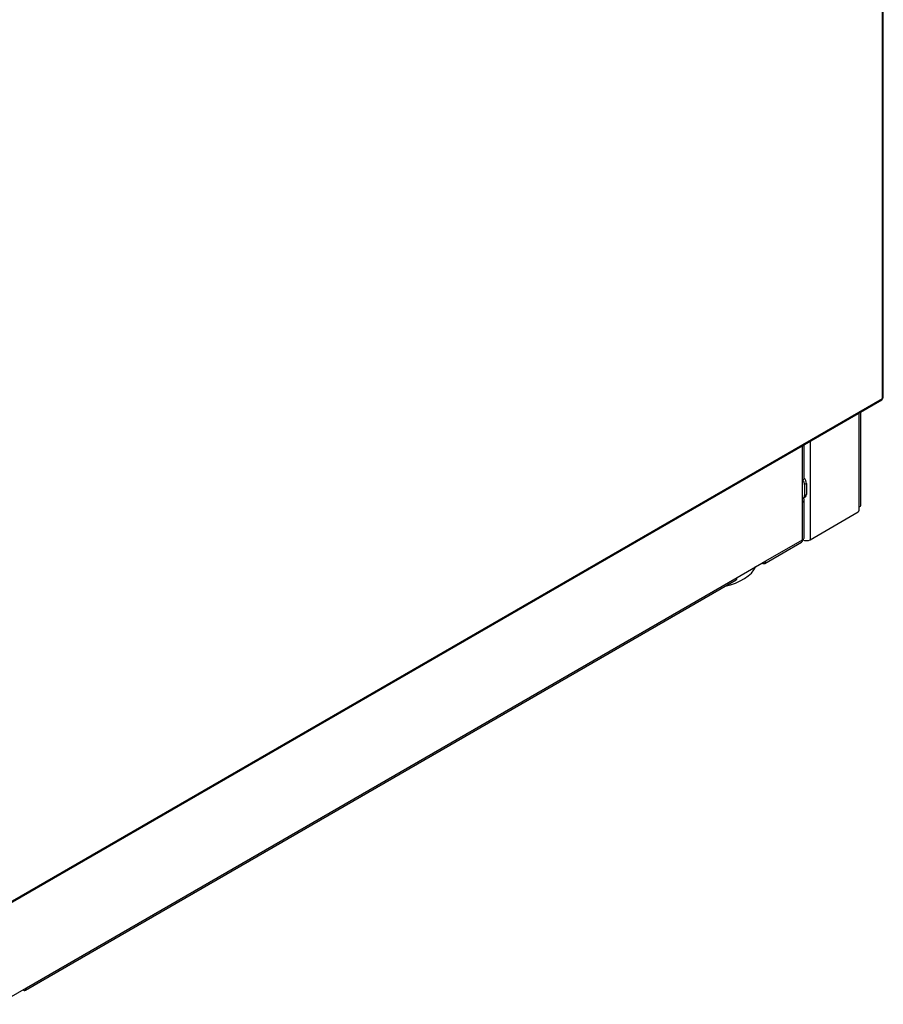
# Model space of a CAD drawing. Header units: millimetres. Extents: x 25 to 270, y 0 to 188.
# Tile 26 of 34: x 238 to 270, y 85 to 122. Entities that reach past the tile are written whole.
import ezdxf

# ---------------------------------------------------------------- set-up
doc = ezdxf.new("R2010")
doc.units = ezdxf.units.MM
doc.layers.add('134.124_BW4_CTM_', color=7, linetype='Continuous')
doc.layers.add('Standard', color=7, linetype='Continuous')

# ---------------------------------------------------------------- blocks, each defined once
blk = doc.blocks.new('SE')
at = {"layer": '134.124_BW4_CTM_', "color": 7, "linetype": 'Continuous'}
for p, q in [((64.927, 24.754), (64.927, 45.787)), ((64.963, 24.803), (64.963, 45.836)), ((31.838, 5.609), (64.903, 24.699)), ((31.863, 5.664), (64.927, 24.754)), ((64.073, 20.738), (64.073, 24.22)), ((64.132, 20.819), (64.132, 24.254)), ((61.98, 21.734), (61.98, 23.012)), ((62.039, 21.815), (62.039, 23.046)), ((62.263, 23.175), (62.263, 19.529)), ((61.98, 20.917), (61.98, 21.734)), ((62.122, 21.611), (62.051, 21.57)), ((62.051, 21.57), (62.051, 21.162)), ((62.122, 21.611), (62.122, 21.203)), ((62.051, 21.162), (62.122, 21.203)), ((61.98, 19.529), (61.98, 20.917)), ((62.01, 21.071), (62.08, 21.111)), ((62.039, 19.611), (62.039, 20.999)), ((62.263, 19.529), (64.038, 20.554)), ((64.073, 20.615), (64.073, 20.738)), ((60.576, 18.651), (61.939, 19.438)), ((60.618, 18.742), (61.98, 19.529)), ((59.557, 18.13), (60.618, 18.742)), ((33.232, 2.864), (59.516, 18.039)), ((33.274, 2.955), (59.557, 18.13)), ((32.213, 2.343), (33.274, 2.955))]:
    blk.add_line(p, q, dxfattribs=at)
for centre, major_axis, start_param, end_param in [((64.843, 24.803), (-0.12, 0), 2.356194, 3.141593), ((64.843, 24.803), (-0.06, 0.104), 3.141593, 3.926991), ((61.839, 21.815), (-0.2, 0), 2.356194, 3.141593), ((61.91, 21.652), (0.1, -0.173), 0.785398, 1.750374), ((61.98, 21.693), (-0.1, 0.173), 3.926991, 5.073756), ((61.91, 21.244), (-0.1, 0.173), 2.879793, 3.926991), ((61.98, 21.285), (-0.1, 0.173), 3.141593, 3.926991), ((61.839, 20.999), (-0.2, 0), 2.356194, 3.766872), ((63.932, 20.819), (-0.2, 0), 2.356194, 3.141593), ((64.038, 20.595), (-0.025, -0.0433), 0.785398, 2.356194), ((61.839, 19.611), (-0.1, 0.173), 3.141593, 3.926991), ((61.839, 19.611), (-0.2, 0), 2.356194, 3.141593), ((62.122, 19.611), (-0.2, 0), 0.785398, 2.356194), ((60.476, 18.824), (-0.1, 0.173), 2.356194, 3.926991), ((58.394, 18.842), (1.935, 0), 5.090708, 6.002174), ((59.416, 18.212), (-0.1, 0.173), 3.141593, 3.926991), ((33.132, 3.037), (-0.1, 0.173), 2.356194, 3.926991)]:
    blk.add_ellipse(centre, major_axis=major_axis, ratio=0.57735, start_param=start_param, end_param=end_param, dxfattribs=at)

msp = doc.modelspace()

# ---------------------------------------------------------------- block references
at = {"layer": 'Standard', "color": 7}
msp.add_blockref('SE', (205.2083, 83.0844), dxfattribs=at)

doc.saveas('drawing.dxf')
